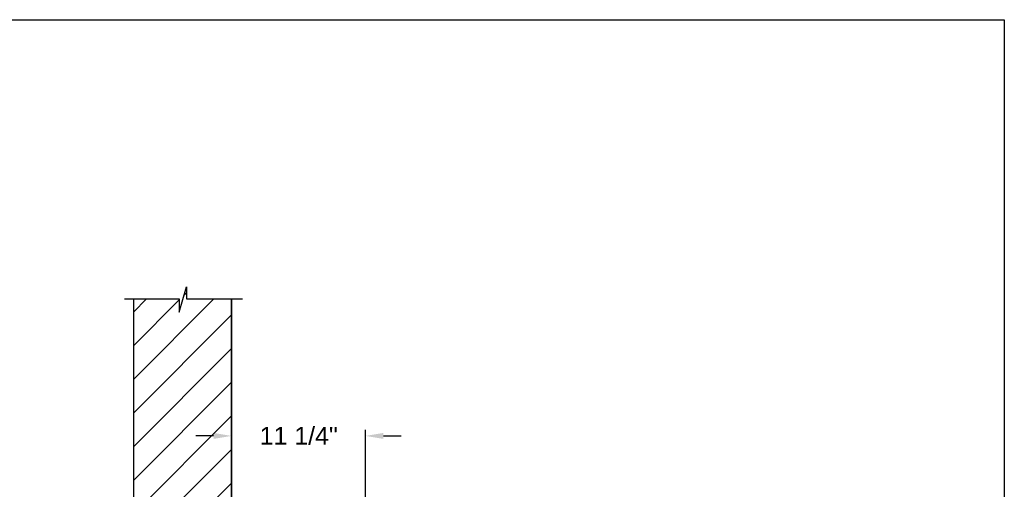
# Model space of a CAD drawing. Header units: inches. Extents: x 170 to 312, y 215 to 248.
# Tile 236 of 256: x 233.21 to 238.39, y 244.71 to 247.18. Entities that reach past the tile are written whole.
import ezdxf

# ---------------------------------------------------------------- set-up
doc = ezdxf.new("R2010")
doc.units = ezdxf.units.IN
doc.header["$LTSCALE"] = 0.25
doc.header["$MEASUREMENT"] = 0
doc.layers.add('ANNOTATIONS', color=1, linetype='Continuous')
doc.layers.add('STANDARD MOTOR LH', color=7, linetype='Continuous')
doc.styles.add('ARIAL', font='arial.ttf', dxfattribs={"height": 0.09375})
doc.dimstyles.new('STANDARD$0', dxfattribs={"dimtxt": 0.09375, "dimasz": 0.09375, "dimexe": 0.03125, "dimexo": 0.046875, "dimgap": 0.09, "dimtad": 0, "dimtih": 1, "dimtoh": 1, "dimdec": 4, "dimzin": 0, "dimdsep": 46, "dimtxsty": 'ARIAL', "dimcen": 0.09, "dimadec": 0, "dimazin": 0, "dimtfac": 1, "dimtdec": 4, "dimtofl": 0, "dimtmove": 0, "dimatfit": 1, "dimfxl": 1, "dimtolj": 1, "dimtzin": 0, "dimarcsym": 0})

# ---------------------------------------------------------------- blocks, each defined once
blk = doc.blocks.new('*D229')
at = {"layer": 'ANNOTATIONS', "color": 0, "lineweight": -2, "transparency": 16777216}
for p, q in [((234.3237, 244.4328), (234.3237, 245.0261)), ((235.0283, 244.4328), (235.0283, 245.0261)), ((234.2299, 244.9949), (234.1362, 244.9949)), ((235.122, 244.9949), (235.2158, 244.9949))]:
    blk.add_line(p, q, dxfattribs=at)
at = {"layer": 'ANNOTATIONS', "color": 0, "transparency": 16777216}
for points in [[(234.2299, 245.0105), (234.2299, 244.9792), (234.3237, 244.9949)], [(235.122, 245.0105), (235.122, 244.9792), (235.0283, 244.9949)]]:
    blk.add_solid(points, dxfattribs=at)
at = {"layer": 'defpoints', "color": 0, "transparency": 16777216}
for p in [(234.3237, 244.9949), (234.3237, 244.3859), (235.0283, 244.3859)]:
    blk.add_point(p, dxfattribs=at)
at = {"layer": 'ANNOTATIONS', "color": 0, "transparency": 16777216, "insert": (234.6773, 244.9949), "char_height": 0.09375, "attachment_point": 5, "style": 'ARIAL'}
blk.add_mtext('\\A1;11 1/4"', dxfattribs=at)

msp = doc.modelspace()

# ---------------------------------------------------------------- hatches: boundary and pattern name
at = {"layer": 'STANDARD MOTOR LH'}
h = msp.add_hatch(dxfattribs=at)
h.set_pattern_fill('ANSI31', color=256, style=0)
h.set_pattern_definition([(45, (49.57924, 34.19276), (-0.08838835, 0.08838835), [])])
edge = h.paths.add_edge_path()
edge.add_line((233.80804, 245.71433), (233.80804, 243.10342))
edge.add_line((233.80804, 243.10342), (234.32366, 243.10342))
edge.add_line((234.32366, 245.71433), (234.32366, 243.10342))
edge = h.paths.add_edge_path()
edge.add_line((233.76165, 245.71433), (234.04875, 245.71433))
edge.add_line((234.04875, 245.71433), (234.04875, 245.64563))
edge.add_line((234.04875, 245.64563), (234.08717, 245.77899))
edge.add_line((234.08717, 245.77899), (234.08717, 245.71433))
edge.add_line((234.08717, 245.71433), (234.38236, 245.71433))

# ---------------------------------------------------------------- linework, layer by layer
at = {"layer": 'defpoints'}
msp.add_lwpolyline([(238.38533, 234.44685), (218.91545, 234.44685), (218.91545, 247.18196), (238.38533, 247.18196)], close=True, dxfattribs=at)
at = {"layer": 'STANDARD MOTOR LH'}
for p, q in [((234.04875, 245.64563), (234.08717, 245.77899)), ((234.08717, 245.77899), (234.08717, 245.71433)), ((233.76165, 245.71433), (234.04875, 245.71433)), ((233.80804, 245.71433), (233.80804, 240.10342)), ((233.80804, 245.71433), (233.80804, 243.10342)), ((234.04875, 245.71433), (234.04875, 245.64563)), ((234.08717, 245.71433), (234.38236, 245.71433)), ((234.32366, 240.10342), (234.32366, 245.71433)), ((234.32366, 245.71433), (234.32366, 243.10342))]:
    msp.add_line(p, q, dxfattribs=at)

# ---------------------------------------------------------------- dimensions: what is measured, and where the dimension line sits
at = {"layer": 'ANNOTATIONS'}
dim = msp.add_linear_dim(base=(234.32366, 244.99487), p1=(235.02826, 244.38592), p2=(234.32366, 244.38592), text='11 1/4"', dimstyle='STANDARD$0', dxfattribs=at)
dim.commit()
dim.dimension.update_dxf_attribs({"geometry": '*D229', "text_midpoint": (234.67729, 244.99487), "dimtype": 160})

doc.saveas('drawing.dxf')
